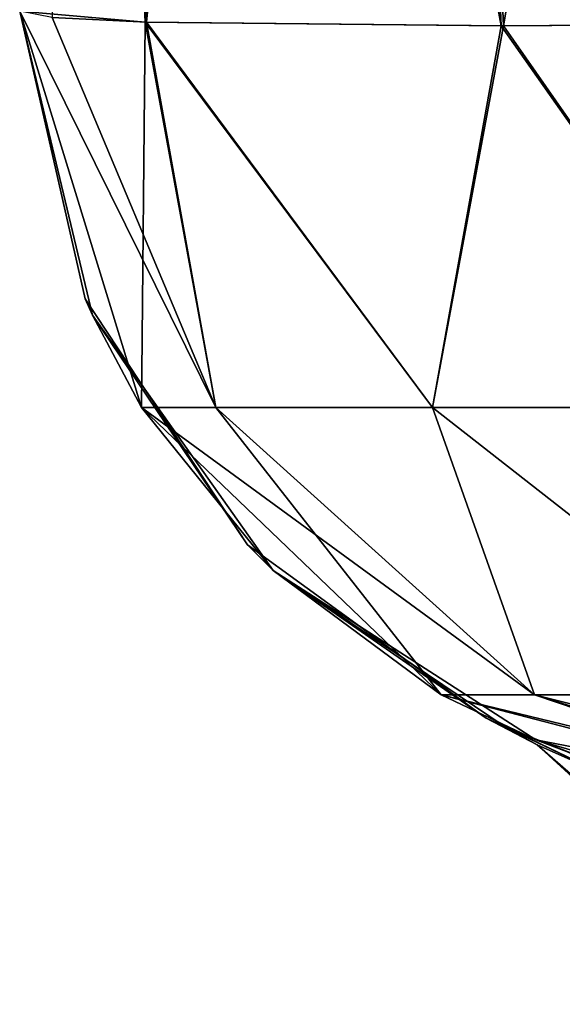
# Model space of a CAD drawing. Header units: millimetres. Extents: x -125 to 125, y -4 to 53.
# Tile 2 of 256: x -124.834 to -124.504, y -2.124 to -1.527. Entities that reach past the tile are written whole.
import ezdxf

# ---------------------------------------------------------------- set-up
doc = ezdxf.new("R2010")
doc.units = ezdxf.units.MM
doc.header["$LTSCALE"] = 65.185185
for name, color, linetype in [('10', 7, 'CONTINUOUS'), ('15', 7, 'CONTINUOUS'), ('16', 7, 'CONTINUOUS'), ('17', 7, 'CONTINUOUS'), ('446', 7, 'CONTINUOUS'), ('447', 7, 'CONTINUOUS'), ('457', 7, 'CONTINUOUS'), ('458', 7, 'CONTINUOUS'), ('9', 7, 'CONTINUOUS')]:
    doc.layers.add(name, color=color, linetype=linetype)

msp = doc.modelspace()

# ---------------------------------------------------------------- linework, layer by layer
at = {"layer": '10', "color": 7, "linetype": 'CONTINUOUS'}
for points in [[(-124.83356, -1.52181, -123.83451), (-124.82394, 0, -124.28352), (-124.75737, -1.52847, -124.21639), (-124.83356, -1.52181, -123.83451)], [(-124.82394, 0, -124.28352), (-124.6075, 0, -124.6075), (-124.5414, -1.53081, -124.53992), (-124.82394, 0, -124.28352)], [(-124.75737, -1.52847, -124.21639), (-124.82394, 0, -124.28352), (-124.5414, -1.53081, -124.53992), (-124.75737, -1.52847, -124.21639)], [(-124.6075, 0, -124.6075), (-124.28352, 0, -124.82394), (-124.21831, -1.5285, -124.75658), (-124.6075, 0, -124.6075)], [(-124.5414, -1.53081, -124.53992), (-124.6075, 0, -124.6075), (-124.21831, -1.5285, -124.75658), (-124.5414, -1.53081, -124.53992)]]:
    msp.add_3dface(points, dxfattribs=at)
at = {"layer": '15', "color": 7, "linetype": 'CONTINUOUS'}
for points in [[(-124.83356, -1.52181, -123.83451), (-124.75737, -1.52847, -124.21639), (-124.75972, -1.76227, -123.83451), (-124.83356, -1.52181, -123.83451)], [(-124.75972, -1.76227, -123.83451), (-124.75737, -1.52847, -124.21639), (-124.71449, -1.76227, -124.12036), (-124.75972, -1.76227, -123.83451)], [(-124.71449, -1.76227, -124.12036), (-124.75737, -1.52847, -124.21639), (-124.58311, -1.76227, -124.37835), (-124.71449, -1.76227, -124.12036)], [(-124.75737, -1.52847, -124.21639), (-124.5414, -1.53081, -124.53992), (-124.58311, -1.76227, -124.37835), (-124.75737, -1.52847, -124.21639)], [(-124.5414, -1.53081, -124.53992), (-124.21831, -1.5285, -124.75658), (-124.37835, -1.76227, -124.58311), (-124.5414, -1.53081, -124.53992)], [(-124.58311, -1.76227, -124.37835), (-124.5414, -1.53081, -124.53992), (-124.37835, -1.76227, -124.58311), (-124.58311, -1.76227, -124.37835)], [(-124.75972, -1.76227, -123.83451), (-124.71449, -1.76227, -124.12036), (-124.57771, -1.9366, -123.83451), (-124.75972, -1.76227, -123.83451)], [(-124.71449, -1.76227, -124.12036), (-124.58311, -1.76227, -124.37835), (-124.52119, -1.9366, -124.11891), (-124.71449, -1.76227, -124.12036)], [(-124.71449, -1.76227, -124.12036), (-124.52119, -1.9366, -124.11891), (-124.57771, -1.9366, -123.83451), (-124.71449, -1.76227, -124.12036)], [(-124.58311, -1.76227, -124.37835), (-124.37835, -1.76227, -124.58311), (-124.36009, -1.9366, -124.36009), (-124.58311, -1.76227, -124.37835)], [(-124.58311, -1.76227, -124.37835), (-124.36009, -1.9366, -124.36009), (-124.52119, -1.9366, -124.11891), (-124.58311, -1.76227, -124.37835)], [(-124.52119, -1.9366, -124.11891), (-124.33403, -2, -123.83451), (-124.57771, -1.9366, -123.83451), (-124.52119, -1.9366, -124.11891)], [(-124.26728, -2, -124.0841), (-124.31703, -2, -123.96382), (-124.52119, -1.9366, -124.11891), (-124.26728, -2, -124.0841)], [(-124.36009, -1.9366, -124.36009), (-124.26728, -2, -124.0841), (-124.52119, -1.9366, -124.11891), (-124.36009, -1.9366, -124.36009)], [(-124.31703, -2, -123.96382), (-124.33403, -2, -123.83451), (-124.52119, -1.9366, -124.11891), (-124.31703, -2, -123.96382)]]:
    msp.add_3dface(points, dxfattribs=at)
at = {"layer": '16', "color": 7, "linetype": 'CONTINUOUS'}
for points in [[(-124.83356, -1.52181, 4.38142), (-124.83356, -1.52181, -5.89688), (-124.78946, -1.70635, -7.56509), (-124.83356, -1.52181, 4.38142)], [(-124.83356, -1.52181, 5.89688), (-124.83356, -1.52181, 4.38142), (-124.78946, -1.70635, 4.38142), (-124.83356, -1.52181, 5.89688)], [(-124.78946, -1.70635, 4.38142), (-124.83356, -1.52181, 4.38142), (-124.78946, -1.70635, -7.56509), (-124.78946, -1.70635, 4.38142)], [(-124.78946, -1.70635, 16.32792), (-124.83356, -1.52181, 16.32792), (-124.78946, -1.70635, 4.38142), (-124.78946, -1.70635, 16.32792)], [(-124.83356, -1.52181, 16.32792), (-124.83356, -1.52181, 5.89688), (-124.78946, -1.70635, 4.38142), (-124.83356, -1.52181, 16.32792)], [(-124.83356, -1.52181, 17.69064), (-124.83356, -1.52181, 16.32792), (-124.78946, -1.70635, 16.32792), (-124.83356, -1.52181, 17.69064)], [(-124.78946, -1.70635, 28.27442), (-124.83356, -1.52181, 28.27442), (-124.78946, -1.70635, 16.32792), (-124.78946, -1.70635, 28.27442)], [(-124.83356, -1.52181, 28.27442), (-124.83356, -1.52181, 17.69064), (-124.78946, -1.70635, 16.32792), (-124.83356, -1.52181, 28.27442)], [(-124.83356, -1.52181, 29.48441), (-124.83356, -1.52181, 28.27442), (-124.78946, -1.70635, 28.27442), (-124.83356, -1.52181, 29.48441)], [(-124.79388, -1.69632, 40.22092), (-124.83356, -1.52181, 40.22092), (-124.78946, -1.70635, 28.27442), (-124.79388, -1.69632, 40.22092)], [(-124.83356, -1.52181, 40.22092), (-124.83356, -1.52181, 29.48441), (-124.78946, -1.70635, 28.27442), (-124.83356, -1.52181, 40.22092)], [(-124.83356, -1.52181, 41.27817), (-124.83356, -1.52181, 40.22092), (-124.79388, -1.69632, 40.22092), (-124.83356, -1.52181, 41.27817)], [(-124.83356, -1.52181, 52.16743), (-124.83356, -1.52181, 41.27817), (-124.79388, -1.69632, 40.22092), (-124.83356, -1.52181, 52.16743)], [(-124.78946, -1.70635, 52.16743), (-124.83356, -1.52181, 52.16743), (-124.79388, -1.69632, 40.22092), (-124.78946, -1.70635, 52.16743)], [(-124.83356, -1.52181, -5.89688), (-124.83356, -1.52181, -7.56509), (-124.78946, -1.70635, -7.56509), (-124.83356, -1.52181, -5.89688)], [(-124.83356, -1.52181, -112.04075), (-124.83356, -1.52181, -115.08361), (-124.78946, -1.70635, -115.08361), (-124.83356, -1.52181, -112.04075)], [(-124.83356, -1.52181, -29.48441), (-124.83356, -1.52181, -31.45809), (-124.78946, -1.70635, -31.45809), (-124.83356, -1.52181, -29.48441)], [(-124.83356, -1.52181, -19.51159), (-124.78946, -1.70635, -31.45809), (-124.78946, -1.70635, -19.51159), (-124.83356, -1.52181, -19.51159)], [(-124.83356, -1.52181, -19.51159), (-124.83356, -1.52181, -29.48441), (-124.78946, -1.70635, -31.45809), (-124.83356, -1.52181, -19.51159)], [(-124.83356, -1.52181, -115.08361), (-124.83356, -1.52181, -123.83451), (-124.75972, -1.76227, -123.83451), (-124.83356, -1.52181, -115.08361)], [(-124.83356, -1.52181, -115.08361), (-124.75972, -1.76227, -123.83451), (-124.78946, -1.70635, -115.08361), (-124.83356, -1.52181, -115.08361)], [(-124.83356, -1.52181, -17.69064), (-124.83356, -1.52181, -19.51159), (-124.78946, -1.70635, -19.51159), (-124.83356, -1.52181, -17.69064)], [(-124.78946, -1.70635, -7.56509), (-124.83356, -1.52181, -7.56509), (-124.78946, -1.70635, -19.51159), (-124.78946, -1.70635, -7.56509)], [(-124.83356, -1.52181, -7.56509), (-124.83356, -1.52181, -17.69064), (-124.78946, -1.70635, -19.51159), (-124.83356, -1.52181, -7.56509)], [(-124.75972, -1.76227, 123.83451), (-124.83356, -1.52181, 123.83451), (-124.78946, -1.70635, 111.89994), (-124.75972, -1.76227, 123.83451)], [(-124.83356, -1.52181, 123.83451), (-124.83356, -1.52181, 112.04075), (-124.78946, -1.70635, 111.89994), (-124.83356, -1.52181, 123.83451)], [(-124.83356, -1.52181, 53.07193), (-124.83356, -1.52181, 52.16743), (-124.78946, -1.70635, 52.16743), (-124.83356, -1.52181, 53.07193)], [(-124.78946, -1.70635, 64.11393), (-124.83356, -1.52181, 64.11393), (-124.78946, -1.70635, 52.16743), (-124.78946, -1.70635, 64.11393)], [(-124.83356, -1.52181, 64.11393), (-124.83356, -1.52181, 53.07193), (-124.78946, -1.70635, 52.16743), (-124.83356, -1.52181, 64.11393)], [(-124.83356, -1.52181, 64.86569), (-124.83356, -1.52181, 64.11393), (-124.78946, -1.70635, 64.11393), (-124.83356, -1.52181, 64.86569)], [(-124.78946, -1.70635, 76.06043), (-124.83356, -1.52181, 76.06043), (-124.78946, -1.70635, 64.11393), (-124.78946, -1.70635, 76.06043)], [(-124.83356, -1.52181, 76.06043), (-124.83356, -1.52181, 64.86569), (-124.78946, -1.70635, 64.11393), (-124.83356, -1.52181, 76.06043)], [(-124.83356, -1.52181, 76.65946), (-124.83356, -1.52181, 76.06043), (-124.78946, -1.70635, 76.06043), (-124.83356, -1.52181, 76.65946)], [(-124.78946, -1.70635, 88.00693), (-124.83356, -1.52181, 88.00693), (-124.78946, -1.70635, 76.06043), (-124.78946, -1.70635, 88.00693)], [(-124.83356, -1.52181, 88.00693), (-124.83356, -1.52181, 76.65946), (-124.78946, -1.70635, 76.06043), (-124.83356, -1.52181, 88.00693)], [(-124.83356, -1.52181, 88.45322), (-124.83356, -1.52181, 88.00693), (-124.78946, -1.70635, 88.00693), (-124.83356, -1.52181, 88.45322)], [(-124.78946, -1.70635, 99.95344), (-124.83356, -1.52181, 99.95344), (-124.78946, -1.70635, 88.00693), (-124.78946, -1.70635, 99.95344)], [(-124.83356, -1.52181, 99.95344), (-124.83356, -1.52181, 88.45322), (-124.78946, -1.70635, 88.00693), (-124.83356, -1.52181, 99.95344)], [(-124.83356, -1.52181, 100.24698), (-124.83356, -1.52181, 99.95344), (-124.78946, -1.70635, 99.95344), (-124.83356, -1.52181, 100.24698)], [(-124.78946, -1.70635, 111.89994), (-124.83356, -1.52181, 111.89994), (-124.78946, -1.70635, 99.95344), (-124.78946, -1.70635, 111.89994)], [(-124.83356, -1.52181, 111.89994), (-124.83356, -1.52181, 100.24698), (-124.78946, -1.70635, 99.95344), (-124.83356, -1.52181, 111.89994)], [(-124.83356, -1.52181, 112.04075), (-124.83356, -1.52181, 111.89994), (-124.78946, -1.70635, 111.89994), (-124.83356, -1.52181, 112.04075)], [(-124.78946, -1.70635, -103.13711), (-124.83356, -1.52181, -103.13711), (-124.78946, -1.70635, -115.08361), (-124.78946, -1.70635, -103.13711)], [(-124.78946, -1.70635, -43.40459), (-124.83356, -1.52181, -43.40459), (-124.78946, -1.70635, -55.3511), (-124.78946, -1.70635, -43.40459)], [(-124.83356, -1.52181, -53.07193), (-124.83356, -1.52181, -55.3511), (-124.78946, -1.70635, -55.3511), (-124.83356, -1.52181, -53.07193)], [(-124.83356, -1.52181, -55.3511), (-124.83356, -1.52181, -64.86569), (-124.78946, -1.70635, -67.2976), (-124.83356, -1.52181, -55.3511)], [(-124.78946, -1.70635, -55.3511), (-124.83356, -1.52181, -55.3511), (-124.78946, -1.70635, -67.2976), (-124.78946, -1.70635, -55.3511)], [(-124.83356, -1.52181, -43.40459), (-124.83356, -1.52181, -53.07193), (-124.78946, -1.70635, -55.3511), (-124.83356, -1.52181, -43.40459)], [(-124.83356, -1.52181, -76.65946), (-124.83356, -1.52181, -79.2441), (-124.78946, -1.70635, -79.2441), (-124.83356, -1.52181, -76.65946)], [(-124.78946, -1.70635, -67.2976), (-124.83356, -1.52181, -67.2976), (-124.78946, -1.70635, -79.2441), (-124.78946, -1.70635, -67.2976)], [(-124.83356, -1.52181, -67.2976), (-124.83356, -1.52181, -76.65946), (-124.78946, -1.70635, -79.2441), (-124.83356, -1.52181, -67.2976)], [(-124.83356, -1.52181, -64.86569), (-124.83356, -1.52181, -67.2976), (-124.78946, -1.70635, -67.2976), (-124.83356, -1.52181, -64.86569)], [(-124.83356, -1.52181, -79.2441), (-124.83356, -1.52181, -88.45322), (-124.78946, -1.70635, -91.1906), (-124.83356, -1.52181, -79.2441)], [(-124.83356, -1.52181, -103.13711), (-124.83356, -1.52181, -112.04075), (-124.78946, -1.70635, -115.08361), (-124.83356, -1.52181, -103.13711)], [(-124.83356, -1.52181, -100.24698), (-124.83356, -1.52181, -103.13711), (-124.78946, -1.70635, -103.13711), (-124.83356, -1.52181, -100.24698)], [(-124.78946, -1.70635, -91.1906), (-124.83356, -1.52181, -91.1906), (-124.78946, -1.70635, -103.13711), (-124.78946, -1.70635, -91.1906)], [(-124.83356, -1.52181, -91.1906), (-124.83356, -1.52181, -100.24698), (-124.78946, -1.70635, -103.13711), (-124.83356, -1.52181, -91.1906)], [(-124.83356, -1.52181, -88.45322), (-124.83356, -1.52181, -91.1906), (-124.78946, -1.70635, -91.1906), (-124.83356, -1.52181, -88.45322)], [(-124.78946, -1.70635, -79.2441), (-124.83356, -1.52181, -79.2441), (-124.78946, -1.70635, -91.1906), (-124.78946, -1.70635, -79.2441)], [(-124.83356, -1.52181, -31.45809), (-124.83356, -1.52181, -41.27817), (-124.78946, -1.70635, -43.40459), (-124.83356, -1.52181, -31.45809)], [(-124.83356, -1.52181, -31.45809), (-124.78946, -1.70635, -43.40459), (-124.78946, -1.70635, -31.45809), (-124.83356, -1.52181, -31.45809)], [(-124.83356, -1.52181, -41.27817), (-124.83356, -1.52181, -43.40459), (-124.78946, -1.70635, -43.40459), (-124.83356, -1.52181, -41.27817)], [(-124.69528, -1.84568, 40.22092), (-124.79388, -1.69632, 40.22092), (-124.78946, -1.70635, 28.27442), (-124.69528, -1.84568, 40.22092)], [(-124.69528, -1.84568, 40.22092), (-124.78946, -1.70635, 52.16743), (-124.79388, -1.69632, 40.22092), (-124.69528, -1.84568, 40.22092)], [(-124.67979, -1.86118, 4.38142), (-124.78946, -1.70635, 4.38142), (-124.67979, -1.86118, -7.56509), (-124.67979, -1.86118, 4.38142)], [(-124.67979, -1.86118, -43.40459), (-124.78946, -1.70635, -43.40459), (-124.67979, -1.86118, -55.3511), (-124.67979, -1.86118, -43.40459)], [(-124.67979, -1.86118, -7.56509), (-124.78946, -1.70635, 4.38142), (-124.78946, -1.70635, -7.56509), (-124.67979, -1.86118, -7.56509)], [(-124.67979, -1.86118, -7.56509), (-124.78946, -1.70635, -7.56509), (-124.67979, -1.86118, -19.51159), (-124.67979, -1.86118, -7.56509)], [(-124.78946, -1.70635, -43.40459), (-124.67979, -1.86118, -43.40459), (-124.78946, -1.70635, -31.45809), (-124.78946, -1.70635, -43.40459)], [(-124.75972, -1.76227, -123.83451), (-124.67979, -1.86118, -115.08361), (-124.78946, -1.70635, -115.08361), (-124.75972, -1.76227, -123.83451)], [(-124.67979, -1.86118, -19.51159), (-124.78946, -1.70635, -7.56509), (-124.78946, -1.70635, -19.51159), (-124.67979, -1.86118, -19.51159)], [(-124.67979, -1.86118, 88.00693), (-124.78946, -1.70635, 88.00693), (-124.67979, -1.86118, 76.06043), (-124.67979, -1.86118, 88.00693)], [(-124.67979, -1.86118, 88.00693), (-124.78946, -1.70635, 99.95344), (-124.78946, -1.70635, 88.00693), (-124.67979, -1.86118, 88.00693)], [(-124.67979, -1.86118, 99.95344), (-124.78946, -1.70635, 99.95344), (-124.67979, -1.86118, 88.00693), (-124.67979, -1.86118, 99.95344)], [(-124.67979, -1.86118, 99.95344), (-124.78946, -1.70635, 111.89994), (-124.78946, -1.70635, 99.95344), (-124.67979, -1.86118, 99.95344)], [(-124.67979, -1.86118, 111.89994), (-124.78946, -1.70635, 111.89994), (-124.67979, -1.86118, 99.95344), (-124.67979, -1.86118, 111.89994)], [(-124.67979, -1.86118, 64.11393), (-124.78946, -1.70635, 64.11393), (-124.67979, -1.86118, 52.16743), (-124.67979, -1.86118, 64.11393)], [(-124.67979, -1.86118, 64.11393), (-124.78946, -1.70635, 76.06043), (-124.78946, -1.70635, 64.11393), (-124.67979, -1.86118, 64.11393)], [(-124.67979, -1.86118, 76.06043), (-124.78946, -1.70635, 76.06043), (-124.67979, -1.86118, 64.11393), (-124.67979, -1.86118, 76.06043)], [(-124.67979, -1.86118, 76.06043), (-124.78946, -1.70635, 88.00693), (-124.78946, -1.70635, 76.06043), (-124.67979, -1.86118, 76.06043)], [(-124.67979, -1.86118, -79.2441), (-124.78946, -1.70635, -79.2441), (-124.67979, -1.86118, -91.1906), (-124.67979, -1.86118, -79.2441)], [(-124.67979, -1.86118, -79.2441), (-124.78946, -1.70635, -67.2976), (-124.78946, -1.70635, -79.2441), (-124.67979, -1.86118, -79.2441)], [(-124.67979, -1.86118, -67.2976), (-124.78946, -1.70635, -67.2976), (-124.67979, -1.86118, -79.2441), (-124.67979, -1.86118, -67.2976)], [(-124.67979, -1.86118, -67.2976), (-124.78946, -1.70635, -55.3511), (-124.78946, -1.70635, -67.2976), (-124.67979, -1.86118, -67.2976)], [(-124.67979, -1.86118, -55.3511), (-124.78946, -1.70635, -55.3511), (-124.67979, -1.86118, -67.2976), (-124.67979, -1.86118, -55.3511)], [(-124.67979, -1.86118, -91.1906), (-124.78946, -1.70635, -79.2441), (-124.78946, -1.70635, -91.1906), (-124.67979, -1.86118, -91.1906)], [(-124.67979, -1.86118, 111.89994), (-124.75972, -1.76227, 123.83451), (-124.78946, -1.70635, 111.89994), (-124.67979, -1.86118, 111.89994)], [(-124.67979, -1.86118, -115.08361), (-124.78946, -1.70635, -103.13711), (-124.78946, -1.70635, -115.08361), (-124.67979, -1.86118, -115.08361)], [(-124.67979, -1.86118, -103.13711), (-124.78946, -1.70635, -103.13711), (-124.67979, -1.86118, -115.08361), (-124.67979, -1.86118, -103.13711)], [(-124.67979, -1.86118, -103.13711), (-124.78946, -1.70635, -91.1906), (-124.78946, -1.70635, -103.13711), (-124.67979, -1.86118, -103.13711)], [(-124.67979, -1.86118, -91.1906), (-124.78946, -1.70635, -91.1906), (-124.67979, -1.86118, -103.13711), (-124.67979, -1.86118, -91.1906)], [(-124.67979, -1.86118, -31.45809), (-124.67979, -1.86118, -19.51159), (-124.78946, -1.70635, -19.51159), (-124.67979, -1.86118, -31.45809)], [(-124.67979, -1.86118, 4.38142), (-124.78946, -1.70635, 16.32792), (-124.78946, -1.70635, 4.38142), (-124.67979, -1.86118, 4.38142)], [(-124.67979, -1.86118, 16.32792), (-124.78946, -1.70635, 16.32792), (-124.67979, -1.86118, 4.38142), (-124.67979, -1.86118, 16.32792)], [(-124.67979, -1.86118, 16.32792), (-124.78946, -1.70635, 28.27442), (-124.78946, -1.70635, 16.32792), (-124.67979, -1.86118, 16.32792)], [(-124.78946, -1.70635, -31.45809), (-124.67979, -1.86118, -43.40459), (-124.67979, -1.86118, -31.45809), (-124.78946, -1.70635, -31.45809)], [(-124.67979, -1.86118, -55.3511), (-124.78946, -1.70635, -43.40459), (-124.78946, -1.70635, -55.3511), (-124.67979, -1.86118, -55.3511)], [(-124.78946, -1.70635, -31.45809), (-124.67979, -1.86118, -31.45809), (-124.78946, -1.70635, -19.51159), (-124.78946, -1.70635, -31.45809)], [(-124.67979, -1.86118, 52.16743), (-124.78946, -1.70635, 52.16743), (-124.69528, -1.84568, 40.22092), (-124.67979, -1.86118, 52.16743)], [(-124.67979, -1.86118, 52.16743), (-124.78946, -1.70635, 64.11393), (-124.78946, -1.70635, 52.16743), (-124.67979, -1.86118, 52.16743)], [(-124.67979, -1.86118, 28.27442), (-124.78946, -1.70635, 28.27442), (-124.67979, -1.86118, 16.32792), (-124.67979, -1.86118, 28.27442)], [(-124.67979, -1.86118, 28.27442), (-124.69528, -1.84568, 40.22092), (-124.78946, -1.70635, 28.27442), (-124.67979, -1.86118, 28.27442)], [(-124.75972, -1.76227, -123.83451), (-124.57771, -1.9366, -123.83451), (-124.67979, -1.86118, -115.08361), (-124.75972, -1.76227, -123.83451)], [(-124.57771, -1.9366, 123.83451), (-124.75972, -1.76227, 123.83451), (-124.67979, -1.86118, 111.89994), (-124.57771, -1.9366, 123.83451)], [(-124.55041, -1.95076, 40.22092), (-124.67979, -1.86118, 52.16743), (-124.69528, -1.84568, 40.22092), (-124.55041, -1.95076, 40.22092)], [(-124.55041, -1.95076, 38.93318), (-124.69528, -1.84568, 40.22092), (-124.67979, -1.86118, 28.27442), (-124.55041, -1.95076, 38.93318)], [(-124.55041, -1.95076, 40.22092), (-124.69528, -1.84568, 40.22092), (-124.55041, -1.95076, 38.93318), (-124.55041, -1.95076, 40.22092)], [(-124.52032, -1.964, -7.56509), (-124.67979, -1.86118, -7.56509), (-124.52032, -1.964, -19.51159), (-124.52032, -1.964, -7.56509)], [(-124.52032, -1.964, -7.56509), (-124.67979, -1.86118, 4.38142), (-124.67979, -1.86118, -7.56509), (-124.52032, -1.964, -7.56509)], [(-124.67979, -1.86118, -43.40459), (-124.52032, -1.964, -43.40459), (-124.67979, -1.86118, -31.45809), (-124.67979, -1.86118, -43.40459)], [(-124.52032, -1.964, -43.40459), (-124.55041, -1.95076, -41.06682), (-124.67979, -1.86118, -31.45809), (-124.52032, -1.964, -43.40459)], [(-124.55041, -1.95076, -41.06682), (-124.55041, -1.95076, -38.93318), (-124.67979, -1.86118, -31.45809), (-124.55041, -1.95076, -41.06682)], [(-124.67979, -1.86118, -31.45809), (-124.53901, -1.95605, -38.72591), (-124.52032, -1.964, -31.45809), (-124.67979, -1.86118, -31.45809)], [(-124.55041, -1.95076, -38.93318), (-124.53901, -1.95605, -38.72591), (-124.67979, -1.86118, -31.45809), (-124.55041, -1.95076, -38.93318)], [(-124.57771, -1.9366, -123.83451), (-124.52032, -1.964, -115.08361), (-124.67979, -1.86118, -115.08361), (-124.57771, -1.9366, -123.83451)], [(-124.52032, -1.964, -19.51159), (-124.67979, -1.86118, -7.56509), (-124.67979, -1.86118, -19.51159), (-124.52032, -1.964, -19.51159)], [(-124.52032, -1.964, -43.40459), (-124.67979, -1.86118, -43.40459), (-124.52032, -1.964, -55.3511), (-124.52032, -1.964, -43.40459)], [(-124.52032, -1.964, 88.00693), (-124.67979, -1.86118, 88.00693), (-124.52032, -1.964, 76.06043), (-124.52032, -1.964, 88.00693)], [(-124.52032, -1.964, -31.45809), (-124.52032, -1.964, -19.51159), (-124.67979, -1.86118, -19.51159), (-124.52032, -1.964, -31.45809)], [(-124.52032, -1.964, 88.00693), (-124.67979, -1.86118, 99.95344), (-124.67979, -1.86118, 88.00693), (-124.52032, -1.964, 88.00693)], [(-124.52032, -1.964, 99.95344), (-124.67979, -1.86118, 99.95344), (-124.52032, -1.964, 88.00693), (-124.52032, -1.964, 99.95344)], [(-124.52032, -1.964, 99.95344), (-124.67979, -1.86118, 111.89994), (-124.67979, -1.86118, 99.95344), (-124.52032, -1.964, 99.95344)], [(-124.52032, -1.964, 111.89994), (-124.67979, -1.86118, 111.89994), (-124.52032, -1.964, 99.95344), (-124.52032, -1.964, 111.89994)], [(-124.52032, -1.964, 76.06043), (-124.67979, -1.86118, 88.00693), (-124.67979, -1.86118, 76.06043), (-124.52032, -1.964, 76.06043)], [(-124.52032, -1.964, 64.11393), (-124.67979, -1.86118, 64.11393), (-124.52032, -1.964, 52.16743), (-124.52032, -1.964, 64.11393)], [(-124.52032, -1.964, 64.11393), (-124.67979, -1.86118, 76.06043), (-124.67979, -1.86118, 64.11393), (-124.52032, -1.964, 64.11393)], [(-124.52032, -1.964, 76.06043), (-124.67979, -1.86118, 76.06043), (-124.52032, -1.964, 64.11393), (-124.52032, -1.964, 76.06043)], [(-124.52032, -1.964, -91.1906), (-124.67979, -1.86118, -79.2441), (-124.67979, -1.86118, -91.1906), (-124.52032, -1.964, -91.1906)], [(-124.52032, -1.964, -79.2441), (-124.67979, -1.86118, -79.2441), (-124.52032, -1.964, -91.1906), (-124.52032, -1.964, -79.2441)], [(-124.52032, -1.964, -79.2441), (-124.67979, -1.86118, -67.2976), (-124.67979, -1.86118, -79.2441), (-124.52032, -1.964, -79.2441)], [(-124.52032, -1.964, -67.2976), (-124.67979, -1.86118, -67.2976), (-124.52032, -1.964, -79.2441), (-124.52032, -1.964, -67.2976)], [(-124.52032, -1.964, -67.2976), (-124.67979, -1.86118, -55.3511), (-124.67979, -1.86118, -67.2976), (-124.52032, -1.964, -67.2976)], [(-124.52032, -1.964, -55.3511), (-124.67979, -1.86118, -55.3511), (-124.52032, -1.964, -67.2976), (-124.52032, -1.964, -55.3511)], [(-124.52032, -1.964, 111.89994), (-124.57771, -1.9366, 123.83451), (-124.67979, -1.86118, 111.89994), (-124.52032, -1.964, 111.89994)], [(-124.52032, -1.964, -115.08361), (-124.67979, -1.86118, -103.13711), (-124.67979, -1.86118, -115.08361), (-124.52032, -1.964, -115.08361)], [(-124.52032, -1.964, -103.13711), (-124.67979, -1.86118, -103.13711), (-124.52032, -1.964, -115.08361), (-124.52032, -1.964, -103.13711)], [(-124.52032, -1.964, -103.13711), (-124.67979, -1.86118, -91.1906), (-124.67979, -1.86118, -103.13711), (-124.52032, -1.964, -103.13711)], [(-124.52032, -1.964, -91.1906), (-124.67979, -1.86118, -91.1906), (-124.52032, -1.964, -103.13711), (-124.52032, -1.964, -91.1906)], [(-124.52032, -1.964, 4.38142), (-124.67979, -1.86118, 4.38142), (-124.52032, -1.964, -7.56509), (-124.52032, -1.964, 4.38142)], [(-124.52032, -1.964, 4.38142), (-124.67979, -1.86118, 16.32792), (-124.67979, -1.86118, 4.38142), (-124.52032, -1.964, 4.38142)], [(-124.52032, -1.964, 16.32792), (-124.67979, -1.86118, 16.32792), (-124.52032, -1.964, 4.38142), (-124.52032, -1.964, 16.32792)], [(-124.52032, -1.964, -55.3511), (-124.67979, -1.86118, -43.40459), (-124.67979, -1.86118, -55.3511), (-124.52032, -1.964, -55.3511)], [(-124.67979, -1.86118, -31.45809), (-124.52032, -1.964, -31.45809), (-124.67979, -1.86118, -19.51159), (-124.67979, -1.86118, -31.45809)], [(-124.55041, -1.95076, 41.06682), (-124.67979, -1.86118, 52.16743), (-124.55041, -1.95076, 40.22092), (-124.55041, -1.95076, 41.06682)], [(-124.53901, -1.95605, 41.27409), (-124.67979, -1.86118, 52.16743), (-124.55041, -1.95076, 41.06682), (-124.53901, -1.95605, 41.27409)], [(-124.52032, -1.964, 52.16743), (-124.67979, -1.86118, 52.16743), (-124.53901, -1.95605, 41.27409), (-124.52032, -1.964, 52.16743)], [(-124.52032, -1.964, 52.16743), (-124.67979, -1.86118, 64.11393), (-124.67979, -1.86118, 52.16743), (-124.52032, -1.964, 52.16743)], [(-124.52032, -1.964, 16.32792), (-124.67979, -1.86118, 28.27442), (-124.67979, -1.86118, 16.32792), (-124.52032, -1.964, 16.32792)], [(-124.52032, -1.964, 28.27442), (-124.67979, -1.86118, 28.27442), (-124.52032, -1.964, 16.32792), (-124.52032, -1.964, 28.27442)], [(-124.52032, -1.964, 28.27442), (-124.55041, -1.95076, 38.93318), (-124.67979, -1.86118, 28.27442), (-124.52032, -1.964, 28.27442)], [(-124.33403, -2, 111.89994), (-124.33403, -2, 114.58408), (-124.57771, -1.9366, 123.83451), (-124.33403, -2, 111.89994)], [(-124.33403, -2, 114.58408), (-124.33403, -2, 123.83451), (-124.57771, -1.9366, 123.83451), (-124.33403, -2, 114.58408)], [(-124.33403, -2, 111.89994), (-124.57771, -1.9366, 123.83451), (-124.52032, -1.964, 111.89994), (-124.33403, -2, 111.89994)], [(-124.57771, -1.9366, -123.83451), (-124.33403, -2, -123.83451), (-124.52032, -1.964, -115.08361), (-124.57771, -1.9366, -123.83451)], [(-124.53912, -1.956, -41.27308), (-124.55041, -1.95076, -41.06682), (-124.52032, -1.964, -43.40459), (-124.53912, -1.956, -41.27308)], [(-124.53912, -1.956, 38.72692), (-124.55041, -1.95076, 38.93318), (-124.52032, -1.964, 28.27442), (-124.53912, -1.956, 38.72692)], [(-124.49775, -1.97244, -41.50208), (-124.53912, -1.956, -41.27308), (-124.52032, -1.964, -43.40459), (-124.49775, -1.97244, -41.50208)], [(-124.49775, -1.97244, 38.49792), (-124.53912, -1.956, 38.72692), (-124.52032, -1.964, 28.27442), (-124.49775, -1.97244, 38.49792)], [(-124.53901, -1.95605, -38.72591), (-124.50077, -1.97138, -38.50983), (-124.52032, -1.964, -31.45809), (-124.53901, -1.95605, -38.72591)], [(-124.50077, -1.97138, 41.49017), (-124.52032, -1.964, 52.16743), (-124.53901, -1.95605, 41.27409), (-124.50077, -1.97138, 41.49017)], [(-124.50077, -1.97138, -38.50983), (-124.42498, -1.99166, -38.28659), (-124.52032, -1.964, -31.45809), (-124.50077, -1.97138, -38.50983)], [(-124.42498, -1.99166, 41.71341), (-124.52032, -1.964, 52.16743), (-124.50077, -1.97138, 41.49017), (-124.42498, -1.99166, 41.71341)], [(-124.33403, -2, 42.90507), (-124.33403, -2, 52.16743), (-124.52032, -1.964, 52.16743), (-124.33403, -2, 42.90507)], [(-124.33403, -2, 41.87449), (-124.52032, -1.964, 52.16743), (-124.42498, -1.99166, 41.71341), (-124.33403, -2, 41.87449)], [(-124.33403, -2, 41.87449), (-124.33403, -2, 42.90507), (-124.52032, -1.964, 52.16743), (-124.33403, -2, 41.87449)], [(-124.33403, -2, -19.51159), (-124.52032, -1.964, -7.56509), (-124.52032, -1.964, -19.51159), (-124.33403, -2, -19.51159)], [(-124.33403, -2, -19.51159), (-124.33403, -2, -16.82744), (-124.52032, -1.964, -7.56509), (-124.33403, -2, -19.51159)], [(-124.33403, -2, -7.56509), (-124.52032, -1.964, 4.38142), (-124.52032, -1.964, -7.56509), (-124.33403, -2, -7.56509)], [(-124.33403, -2, -16.82744), (-124.33403, -2, -7.56509), (-124.52032, -1.964, -7.56509), (-124.33403, -2, -16.82744)], [(-124.33403, -2, -7.56509), (-124.33403, -2, -4.88094), (-124.52032, -1.964, 4.38142), (-124.33403, -2, -7.56509)], [(-124.33403, -2, 4.38142), (-124.52032, -1.964, 16.32792), (-124.52032, -1.964, 4.38142), (-124.33403, -2, 4.38142)], [(-124.33403, -2, -4.88094), (-124.33403, -2, 4.38142), (-124.52032, -1.964, 4.38142), (-124.33403, -2, -4.88094)], [(-124.33403, -2, 4.38142), (-124.33403, -2, 7.06556), (-124.52032, -1.964, 16.32792), (-124.33403, -2, 4.38142)], [(-124.33403, -2, 16.32792), (-124.52032, -1.964, 28.27442), (-124.52032, -1.964, 16.32792), (-124.33403, -2, 16.32792)], [(-124.33403, -2, 7.06556), (-124.33403, -2, 16.32792), (-124.52032, -1.964, 16.32792), (-124.33403, -2, 7.06556)], [(-124.33403, -2, 16.32792), (-124.33403, -2, 19.01206), (-124.52032, -1.964, 28.27442), (-124.33403, -2, 16.32792)], [(-124.33403, -2, 52.16743), (-124.52032, -1.964, 64.11393), (-124.52032, -1.964, 52.16743), (-124.33403, -2, 52.16743)], [(-124.33403, -2, 52.16743), (-124.33403, -2, 54.85157), (-124.52032, -1.964, 64.11393), (-124.33403, -2, 52.16743)], [(-124.33403, -2, 64.11393), (-124.52032, -1.964, 76.06043), (-124.52032, -1.964, 64.11393), (-124.33403, -2, 64.11393)], [(-124.33403, -2, 54.85157), (-124.33403, -2, 64.11393), (-124.52032, -1.964, 64.11393), (-124.33403, -2, 54.85157)], [(-124.33403, -2, 64.11393), (-124.33403, -2, 66.79807), (-124.52032, -1.964, 76.06043), (-124.33403, -2, 64.11393)], [(-124.33403, -2, 76.06043), (-124.52032, -1.964, 88.00693), (-124.52032, -1.964, 76.06043), (-124.33403, -2, 76.06043)], [(-124.33403, -2, 66.79807), (-124.33403, -2, 76.06043), (-124.52032, -1.964, 76.06043), (-124.33403, -2, 66.79807)], [(-124.33403, -2, 76.06043), (-124.33403, -2, 78.74458), (-124.52032, -1.964, 88.00693), (-124.33403, -2, 76.06043)], [(-124.33403, -2, 88.00693), (-124.52032, -1.964, 99.95344), (-124.52032, -1.964, 88.00693), (-124.33403, -2, 88.00693)], [(-124.33403, -2, 78.74458), (-124.33403, -2, 88.00693), (-124.52032, -1.964, 88.00693), (-124.33403, -2, 78.74458)], [(-124.33403, -2, 88.00693), (-124.33403, -2, 90.69108), (-124.52032, -1.964, 99.95344), (-124.33403, -2, 88.00693)], [(-124.33403, -2, 99.95344), (-124.52032, -1.964, 111.89994), (-124.52032, -1.964, 99.95344), (-124.33403, -2, 99.95344)], [(-124.33403, -2, 90.69108), (-124.33403, -2, 99.95344), (-124.52032, -1.964, 99.95344), (-124.33403, -2, 90.69108)], [(-124.33403, -2, 99.95344), (-124.33403, -2, 102.63758), (-124.52032, -1.964, 111.89994), (-124.33403, -2, 99.95344)], [(-124.33403, -2, 102.63758), (-124.33403, -2, 111.89994), (-124.52032, -1.964, 111.89994), (-124.33403, -2, 102.63758)], [(-124.33403, -2, 28.27442), (-124.49775, -1.97244, 38.49792), (-124.52032, -1.964, 28.27442), (-124.33403, -2, 28.27442)], [(-124.33403, -2, -79.2441), (-124.33403, -2, -76.55996), (-124.52032, -1.964, -67.2976), (-124.33403, -2, -79.2441)], [(-124.33403, -2, -67.2976), (-124.52032, -1.964, -55.3511), (-124.52032, -1.964, -67.2976), (-124.33403, -2, -67.2976)], [(-124.33403, -2, -76.55996), (-124.33403, -2, -67.2976), (-124.52032, -1.964, -67.2976), (-124.33403, -2, -76.55996)], [(-124.33403, -2, -67.2976), (-124.33403, -2, -64.61345), (-124.52032, -1.964, -55.3511), (-124.33403, -2, -67.2976)], [(-124.33403, -2, -55.3511), (-124.52032, -1.964, -43.40459), (-124.52032, -1.964, -55.3511), (-124.33403, -2, -55.3511)], [(-124.33403, -2, -64.61345), (-124.33403, -2, -55.3511), (-124.52032, -1.964, -55.3511), (-124.33403, -2, -64.61345)], [(-124.33403, -2, -43.40459), (-124.49775, -1.97244, -41.50208), (-124.52032, -1.964, -43.40459), (-124.33403, -2, -43.40459)], [(-124.33403, -2, -55.3511), (-124.33403, -2, -52.66695), (-124.52032, -1.964, -43.40459), (-124.33403, -2, -55.3511)], [(-124.33403, -2, -52.66695), (-124.33403, -2, -43.40459), (-124.52032, -1.964, -43.40459), (-124.33403, -2, -52.66695)], [(-124.33403, -2, -112.39946), (-124.33403, -2, -103.13711), (-124.52032, -1.964, -103.13711), (-124.33403, -2, -112.39946)], [(-124.33403, -2, -115.08361), (-124.52032, -1.964, -103.13711), (-124.52032, -1.964, -115.08361), (-124.33403, -2, -115.08361)], [(-124.33403, -2, -115.08361), (-124.33403, -2, -112.39946), (-124.52032, -1.964, -103.13711), (-124.33403, -2, -115.08361)], [(-124.33403, -2, -123.83451), (-124.33403, -2, -115.08361), (-124.52032, -1.964, -115.08361), (-124.33403, -2, -123.83451)], [(-124.33403, -2, 19.01206), (-124.33403, -2, 28.27442), (-124.52032, -1.964, 28.27442), (-124.33403, -2, 19.01206)], [(-124.33403, -2, -28.77395), (-124.33403, -2, -19.51159), (-124.52032, -1.964, -19.51159), (-124.33403, -2, -28.77395)], [(-124.52032, -1.964, -31.45809), (-124.33403, -2, -31.45809), (-124.52032, -1.964, -19.51159), (-124.52032, -1.964, -31.45809)], [(-124.33403, -2, -31.45809), (-124.33403, -2, -28.77395), (-124.52032, -1.964, -19.51159), (-124.33403, -2, -31.45809)], [(-124.42498, -1.99166, -38.28659), (-124.33403, -2, -38.12551), (-124.52032, -1.964, -31.45809), (-124.42498, -1.99166, -38.28659)], [(-124.33403, -2, -38.12551), (-124.33403, -2, -31.45809), (-124.52032, -1.964, -31.45809), (-124.33403, -2, -38.12551)], [(-124.33403, -2, -103.13711), (-124.52032, -1.964, -91.1906), (-124.52032, -1.964, -103.13711), (-124.33403, -2, -103.13711)], [(-124.33403, -2, -103.13711), (-124.33403, -2, -100.45296), (-124.52032, -1.964, -91.1906), (-124.33403, -2, -103.13711)], [(-124.33403, -2, -91.1906), (-124.52032, -1.964, -79.2441), (-124.52032, -1.964, -91.1906), (-124.33403, -2, -91.1906)], [(-124.33403, -2, -100.45296), (-124.33403, -2, -91.1906), (-124.52032, -1.964, -91.1906), (-124.33403, -2, -100.45296)], [(-124.33403, -2, -91.1906), (-124.33403, -2, -88.50646), (-124.52032, -1.964, -79.2441), (-124.33403, -2, -91.1906)], [(-124.33403, -2, -79.2441), (-124.52032, -1.964, -67.2976), (-124.52032, -1.964, -79.2441), (-124.33403, -2, -79.2441)], [(-124.33403, -2, -88.50646), (-124.33403, -2, -79.2441), (-124.52032, -1.964, -79.2441), (-124.33403, -2, -88.50646)]]:
    msp.add_3dface(points, dxfattribs=at)
at = {"layer": '17', "color": 7, "linetype": 'CONTINUOUS'}
for points in [[(-124.81381, -1.52567, 124.03133), (-124.83356, -1.52181, 123.83451), (-124.71449, -1.76227, 124.12036), (-124.81381, -1.52567, 124.03133)], [(-124.83356, -1.52181, 123.83451), (-124.75972, -1.76227, 123.83451), (-124.71449, -1.76227, 124.12036), (-124.83356, -1.52181, 123.83451)], [(-124.75658, -1.5285, 124.21831), (-124.81381, -1.52567, 124.03133), (-124.71449, -1.76227, 124.12036), (-124.75658, -1.5285, 124.21831)], [(-124.58311, -1.76227, 124.37835), (-124.75658, -1.5285, 124.21831), (-124.71449, -1.76227, 124.12036), (-124.58311, -1.76227, 124.37835)], [(-124.53992, -1.53081, 124.5414), (-124.75658, -1.5285, 124.21831), (-124.58311, -1.76227, 124.37835), (-124.53992, -1.53081, 124.5414)], [(-124.21639, -1.52847, 124.75737), (-124.53992, -1.53081, 124.5414), (-124.37835, -1.76227, 124.58311), (-124.21639, -1.52847, 124.75737)], [(-124.37835, -1.76227, 124.58311), (-124.53992, -1.53081, 124.5414), (-124.58311, -1.76227, 124.37835), (-124.37835, -1.76227, 124.58311)], [(-124.71449, -1.76227, 124.12036), (-124.75972, -1.76227, 123.83451), (-124.52119, -1.9366, 124.11891), (-124.71449, -1.76227, 124.12036)], [(-124.75972, -1.76227, 123.83451), (-124.57771, -1.9366, 123.83451), (-124.52119, -1.9366, 124.11891), (-124.75972, -1.76227, 123.83451)], [(-124.58311, -1.76227, 124.37835), (-124.71449, -1.76227, 124.12036), (-124.52119, -1.9366, 124.11891), (-124.58311, -1.76227, 124.37835)], [(-124.37835, -1.76227, 124.58311), (-124.58311, -1.76227, 124.37835), (-124.36009, -1.9366, 124.36009), (-124.37835, -1.76227, 124.58311)], [(-124.58311, -1.76227, 124.37835), (-124.52119, -1.9366, 124.11891), (-124.36009, -1.9366, 124.36009), (-124.58311, -1.76227, 124.37835)], [(-124.33403, -2, 123.83451), (-124.31676, -2, 123.96483), (-124.57771, -1.9366, 123.83451), (-124.33403, -2, 123.83451)], [(-124.57771, -1.9366, 123.83451), (-124.31676, -2, 123.96483), (-124.52119, -1.9366, 124.11891), (-124.57771, -1.9366, 123.83451)], [(-124.52119, -1.9366, 124.11891), (-124.26676, -2, 124.08501), (-124.36009, -1.9366, 124.36009), (-124.52119, -1.9366, 124.11891)], [(-124.31676, -2, 123.96483), (-124.26676, -2, 124.08501), (-124.52119, -1.9366, 124.11891), (-124.31676, -2, 123.96483)]]:
    msp.add_3dface(points, dxfattribs=at)
at = {"layer": '446', "color": 7, "linetype": 'CONTINUOUS'}
for points in [[(-124.55041, -1.95076, -41.06682), (-124.53912, -1.956, -41.27308), (-124.51957, -1.9669, -41.06682), (-124.55041, -1.95076, -41.06682)], [(-124.53912, -1.956, -41.27308), (-124.49775, -1.97244, -41.50208), (-124.47499, -1.98687, -41.34695), (-124.53912, -1.956, -41.27308)], [(-124.51957, -1.9669, -41.06682), (-124.53912, -1.956, -41.27308), (-124.47499, -1.98687, -41.34695), (-124.51957, -1.9669, -41.06682)], [(-124.51957, -1.9669, -41.06682), (-124.47499, -1.98687, -41.34695), (-124.35561, -2.11703, -41.06682), (-124.51957, -1.9669, -41.06682)]]:
    msp.add_3dface(points, dxfattribs=at)
at = {"layer": '447', "color": 7, "linetype": 'CONTINUOUS'}
for points in [[(-124.53901, -1.95605, -38.72591), (-124.55041, -1.95076, -38.93318), (-124.47499, -1.98687, -38.65305), (-124.53901, -1.95605, -38.72591)], [(-124.47499, -1.98687, -38.65305), (-124.55041, -1.95076, -38.93318), (-124.51957, -1.9669, -38.93318), (-124.47499, -1.98687, -38.65305)], [(-124.50077, -1.97138, -38.50983), (-124.53901, -1.95605, -38.72591), (-124.47499, -1.98687, -38.65305), (-124.50077, -1.97138, -38.50983)], [(-124.47499, -1.98687, -38.65305), (-124.51957, -1.9669, -38.93318), (-124.31321, -2.14625, -38.72906), (-124.47499, -1.98687, -38.65305)], [(-124.31321, -2.14625, -38.72906), (-124.51957, -1.9669, -38.93318), (-124.35561, -2.11703, -38.93318), (-124.31321, -2.14625, -38.72906)]]:
    msp.add_3dface(points, dxfattribs=at)
at = {"layer": '457', "color": 7, "linetype": 'CONTINUOUS'}
for points in [[(-124.55041, -1.95076, 38.93318), (-124.53912, -1.956, 38.72692), (-124.51957, -1.9669, 38.93318), (-124.55041, -1.95076, 38.93318)], [(-124.53912, -1.956, 38.72692), (-124.49775, -1.97244, 38.49792), (-124.47499, -1.98687, 38.65305), (-124.53912, -1.956, 38.72692)], [(-124.51957, -1.9669, 38.93318), (-124.53912, -1.956, 38.72692), (-124.47499, -1.98687, 38.65305), (-124.51957, -1.9669, 38.93318)], [(-124.51957, -1.9669, 38.93318), (-124.47499, -1.98687, 38.65305), (-124.35561, -2.11703, 38.93318), (-124.51957, -1.9669, 38.93318)]]:
    msp.add_3dface(points, dxfattribs=at)
at = {"layer": '458', "color": 7, "linetype": 'CONTINUOUS'}
for points in [[(-124.53901, -1.95605, 41.27409), (-124.55041, -1.95076, 41.06682), (-124.47499, -1.98687, 41.34695), (-124.53901, -1.95605, 41.27409)], [(-124.47499, -1.98687, 41.34695), (-124.55041, -1.95076, 41.06682), (-124.51957, -1.9669, 41.06682), (-124.47499, -1.98687, 41.34695)], [(-124.50077, -1.97138, 41.49017), (-124.53901, -1.95605, 41.27409), (-124.47499, -1.98687, 41.34695), (-124.50077, -1.97138, 41.49017)], [(-124.47499, -1.98687, 41.34695), (-124.51957, -1.9669, 41.06682), (-124.31321, -2.14625, 41.27094), (-124.47499, -1.98687, 41.34695)], [(-124.31321, -2.14625, 41.27094), (-124.51957, -1.9669, 41.06682), (-124.35561, -2.11703, 41.06682), (-124.31321, -2.14625, 41.27094)]]:
    msp.add_3dface(points, dxfattribs=at)
at = {"layer": '9', "color": 7, "linetype": 'CONTINUOUS'}
for points in [[(-124.75658, -1.5285, 124.21831), (-124.82394, 0, 124.28352), (-124.81381, -1.52567, 124.03133), (-124.75658, -1.5285, 124.21831)], [(-124.6075, 0, 124.6075), (-124.82394, 0, 124.28352), (-124.75658, -1.5285, 124.21831), (-124.6075, 0, 124.6075)], [(-124.53992, -1.53081, 124.5414), (-124.6075, 0, 124.6075), (-124.75658, -1.5285, 124.21831), (-124.53992, -1.53081, 124.5414)], [(-124.28352, 0, 124.82394), (-124.6075, 0, 124.6075), (-124.53992, -1.53081, 124.5414), (-124.28352, 0, 124.82394)], [(-124.21639, -1.52847, 124.75737), (-124.28352, 0, 124.82394), (-124.53992, -1.53081, 124.5414), (-124.21639, -1.52847, 124.75737)]]:
    msp.add_3dface(points, dxfattribs=at)

doc.saveas('drawing.dxf')
